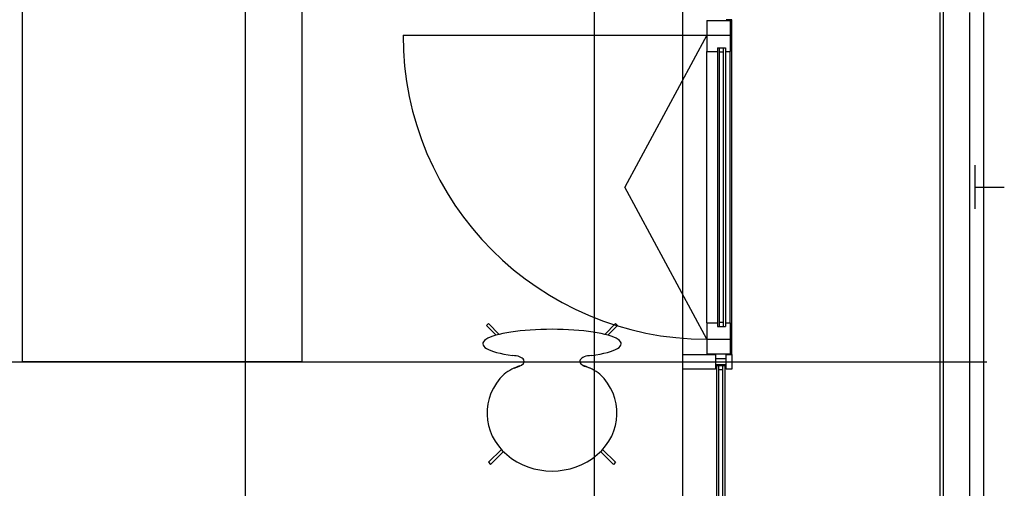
# Model space of a CAD drawing. Header units: millimetres. Extents: x 2502971067 to 2502991033, y 5626762590 to 5626807088.
# Tile 102 of 109: x 2502987475 to 2502990860, y 5626799576 to 5626801185. Entities that reach past the tile are written whole.
import ezdxf

# ---------------------------------------------------------------- set-up
doc = ezdxf.new("R2010")
doc.units = ezdxf.units.MM
for name, color, linetype in [('A_Fenster-Fassade', 2, 'Continuous'), ('A_Geländer', 2, 'Continuous'), ('A_Raster', 253, 'Continuous'), ('I_Bett', 2, 'Continuous'), ('I_Möbel', 2, 'Continuous')]:
    doc.layers.add(name, color=color, linetype=linetype)

msp = doc.modelspace()

# ---------------------------------------------------------------- linework, layer by layer
at = {"layer": 'A_Fenster-Fassade'}
for p, q in [((2502989755, 5626772434.99819), (2502989755, 5626805959.996645)), ((2502989837.57799, 5626801182.31153), (2502989917.57799, 5626801182.31153)), ((2502989837.57799, 5626801182.31153), (2502989837.57799, 5626801076.31153)), ((2502989923.37799, 5626801184.99419), (2502989903.37799, 5626801184.99419)), ((2502989917.57799, 5626801182.31153), (2502989917.57799, 5626801076.31153)), ((2502989923.37799, 5626800034.99519), (2502989923.37799, 5626801184.99419)), ((2502988792.94423, 5626801132.31153), (2502989837.57799, 5626801132.31153)), ((2502989837.57799, 5626801132.31153), (2502989555.0781, 5626800609.99465)), ((2502989837.57799, 5626801132.31153), (2502989917.57799, 5626801132.31153)), ((2502989837.57799, 5626801076.31153), (2502989873.57799, 5626801076.31153)), ((2502989837.57799, 5626800143.67777), (2502989837.57799, 5626801076.31153)), ((2502989873.57799, 5626801088.15886), (2502989901.57799, 5626801088.15886)), ((2502989873.57799, 5626801088.15886), (2502989873.57799, 5626800131.83044)), ((2502989879.57799, 5626801088.15886), (2502989879.57799, 5626800131.83044)), ((2502989879.57799, 5626801074.15886), (2502989893.57799, 5626801074.15886)), ((2502989893.57799, 5626801088.15886), (2502989893.57799, 5626800131.83044)), ((2502989901.57799, 5626801088.15886), (2502989901.57799, 5626800131.83044)), ((2502989901.57799, 5626801076.31153), (2502989917.57799, 5626801076.31153)), ((2502989917.57799, 5626800143.67777), (2502989917.57799, 5626801076.31153)), ((2502989837.57799, 5626800087.67777), (2502989555.0781, 5626800609.99465)), ((2502989837.57799, 5626800143.67777), (2502989837.57799, 5626800037.67777)), ((2502989837.57799, 5626800143.67777), (2502989873.57799, 5626800143.67777)), ((2502989873.57799, 5626800131.83044), (2502989901.57799, 5626800131.83044)), ((2502989879.57799, 5626800145.83044), (2502989893.57799, 5626800145.83044)), ((2502989901.57799, 5626800143.67777), (2502989917.57799, 5626800143.67777)), ((2502989917.57799, 5626800143.67777), (2502989917.57799, 5626800037.67777)), ((2502989837.57799, 5626800087.67777), (2502989917.57799, 5626800087.67777)), ((2502989755, 5626800034.99645), (2502989867.189, 5626800034.99645)), ((2502989837.57799, 5626800037.67777), (2502989917.57799, 5626800037.67777)), ((2502989867.189, 5626800034.99645), (2502989867.189, 5626799984.99645)), ((2502989903.495, 5626800019.99645), (2502989867.195, 5626800019.99645)), ((2502989923.37799, 5626800034.99519), (2502989903.37799, 5626800034.99519)), ((2502989903.489, 5626800034.99645), (2502989923.489, 5626800034.99645)), ((2502989903.489, 5626799984.99545), (2502989903.489, 5626800034.99545)), ((2502989923.489, 5626800034.99545), (2502989923.489, 5626799984.99545)), ((2502989867.189, 5626799984.99745), (2502989755, 5626799984.99745)), ((2502989903.495, 5626799999.99645), (2502989867.195, 5626799999.99645)), ((2502989872.195, 5626799997.77265), (2502989900.195, 5626799997.77265)), ((2502989872.195, 5626798822.22621), (2502989872.195, 5626799997.77265)), ((2502989878.195, 5626798822.22621), (2502989878.195, 5626799997.77265)), ((2502989878.195, 5626799983.77265), (2502989892.195, 5626799983.77265)), ((2502989892.195, 5626798822.22621), (2502989892.195, 5626799997.77265)), ((2502989900.195, 5626798822.22621), (2502989900.195, 5626799997.77265)), ((2502989923.489, 5626799984.99645), (2502989903.489, 5626799984.99645))]:
    msp.add_line(p, q, dxfattribs=at)
msp.add_arc((2502989837.57799, 5626801132.31153), 1044.633755, 180, 270, dxfattribs=at)
at = {"layer": 'A_Geländer'}
for p, q in [((2502990639.999, 5626800010.002), (2502990639.999, 5626801210.003)), ((2502990740, 5626801210.003), (2502990740, 5626800010.002)), ((2502990790.001, 5626800010.002), (2502990790.001, 5626801210.003)), ((2502990760, 5626800546.57), (2502990760, 5626800685.001)), ((2502990760, 5626800610.001), (2502990860.001, 5626800610.001)), ((2502990760, 5626800535), (2502990760, 5626800546.57)), ((2502990639.999, 5626798810.002), (2502990639.999, 5626800010.003)), ((2502990740, 5626800010.003), (2502990740, 5626798810.002)), ((2502990790.001, 5626798810.002), (2502990790.001, 5626800010.003))]:
    msp.add_line(p, q, dxfattribs=at)
at = {"layer": 'A_Raster'}
for p, q in [((2502988250, 5626806160), (2502988250, 5626762660)), ((2502989450, 5626806160), (2502989450, 5626762660)), ((2502990650, 5626806160), (2502990650, 5626762660)), ((2502971300, 5626800010), (2502990800, 5626800010))]:
    msp.add_line(p, q, dxfattribs=at)
at = {"layer": 'I_Bett'}
for p, q in [((2502987485.024126, 5626800009.997454), (2502987485.024126, 5626802159.997515)), ((2502988445.024157, 5626802159.997515), (2502988445.024157, 5626800009.997454)), ((2502988445.024157, 5626800009.997454), (2502987485.024126, 5626800009.997454))]:
    msp.add_line(p, q, dxfattribs=at)
at = {"layer": 'I_Möbel'}
for p, q in [((2502989086.617189, 5626800141.586931), (2502989079.597383, 5626800134.567156)), ((2502989079.597383, 5626800134.567156), (2502989112.754335, 5626800101.410173)), ((2502989123.867861, 5626800104.33626), (2502989086.617189, 5626800141.586931)), ((2502989486.176561, 5626800104.33626), (2502989523.427202, 5626800141.586931)), ((2502989530.447008, 5626800134.567156), (2502989497.290087, 5626800101.410173)), ((2502989523.427202, 5626800141.586931), (2502989530.447008, 5626800134.567156)), ((2502989175.393419, 5626799988.658464), (2502989193.110094, 5626799995.190386)), ((2502989194.857439, 5626799995.710161), (2502989197.993746, 5626799997.316545)), ((2502989415.186953, 5626799995.710161), (2502989412.050676, 5626799997.316545)), ((2502989434.650972, 5626799988.658464), (2502989416.934298, 5626799995.190386)), ((2502989130.956728, 5626799709.116411), (2502989086.617189, 5626799664.776934)), ((2502989137.794863, 5626799701.914934), (2502989093.636995, 5626799657.757097)), ((2502989472.249529, 5626799701.914934), (2502989516.407412, 5626799657.757097)), ((2502989479.087679, 5626799709.116411), (2502989523.427202, 5626799664.776934)), ((2502989086.617189, 5626799664.776934), (2502989093.636995, 5626799657.757097)), ((2502989523.427202, 5626799664.776934), (2502989516.407412, 5626799657.757097))]:
    msp.add_line(p, q, dxfattribs=at)
for centre, start, end in [((2502989240.067827, 5626799840.533892), 106.243399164, 127.998591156), ((2502989369.976564, 5626799840.533892), 52.001408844, 73.756600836)]:
    msp.add_arc(centre, 161.628159, start, end, dxfattribs=at)
for centre, major_axis, ratio, start_param, end_param in [((2502989305.022203, 5626800072.094439), (238.26001, 0), 0.2083333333, 5.3180932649, 10.3898700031), ((2502989169.370943, 5626800011.287371), (40.000002, 0), 0.5, 5.2518759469, 7.853981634), ((2502989440.673449, 5626800011.287371), (40.000002, 0), 0.5, 1.5707963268, 4.2102362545), ((2502989305.022203, 5626799833.544451), (223.368759, 0), 0.8888888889, 2.398336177, 7.0264417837)]:
    msp.add_ellipse(centre, major_axis=major_axis, ratio=ratio, start_param=start_param, end_param=end_param, dxfattribs=at)

doc.saveas('drawing.dxf')
